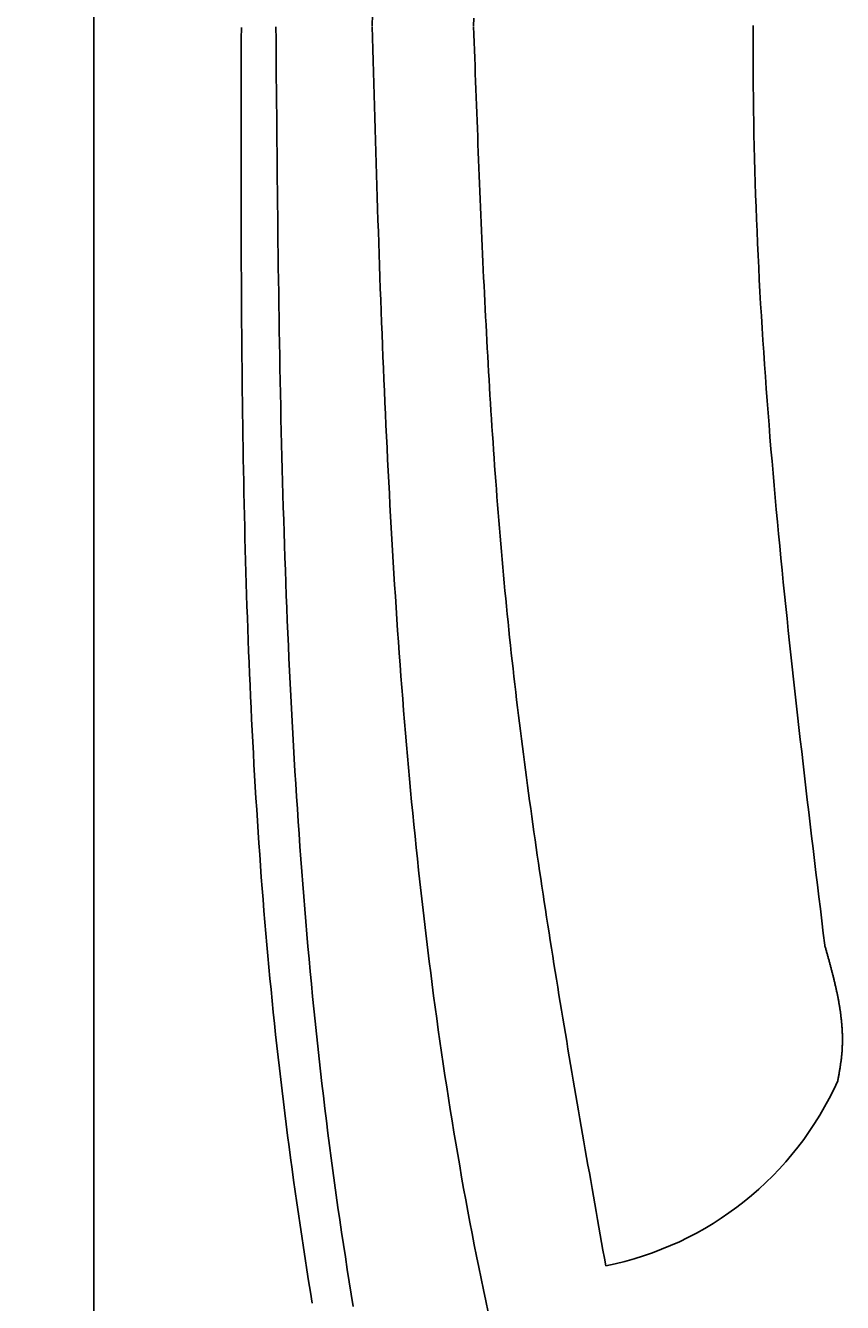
# Model space of a CAD drawing. Extents: x 715 to 7297, y 267 to 3409.
# Tile 4 of 70: x 1152 to 1392, y 1358 to 1733. Entities that reach past the tile are written whole.
import ezdxf

# ---------------------------------------------------------------- set-up
doc = ezdxf.new("R2010")
doc.units = 0
doc.layers.get('0').update_dxf_attribs({"linetype": 'CONTINUOUS'})
doc.layers.get('DEFPOINTS').update_dxf_attribs({"linetype": 'CONTINUOUS'})
for name, color, linetype in [('4', 3, 'CONTINUOUS'), ('5', 3, 'CONTINUOUS'), ('CAR', 10, 'CONTINUOUS')]:
    doc.layers.add(name, color=color, linetype=linetype)
doc.styles.get("Standard").update_dxf_attribs({"font": 'ISOCP.SHX'})
doc.dimstyles.get("Standard").update_dxf_attribs({"dimtxt": 2.5, "dimasz": 2.5, "dimexe": 1.25, "dimexo": 0.625, "dimtad": 1, "dimcen": 2.5, "dimazin": 3, "dimtfac": 1, "dimtmove": 0, "dimatfit": 3})

# ---------------------------------------------------------------- blocks, each defined once
blk = doc.blocks.new('PUNKT')
at = {"layer": '4', "color": 0, "linetype": 'BYBLOCK'}
blk.add_line((-0.5, 0), (-1, 0), dxfattribs=at)
at = {"layer": '4', "color": 0, "linetype": 'BYBLOCK', "const_width": 0.5}
blk.add_lwpolyline([(-0.25, 0, 1), (0.25, 0, 1)], format="xyb", close=True, dxfattribs=at)
blk = doc.blocks.new('*U16')
at = {"layer": '5', "color": 2}
blk.add_text('260', height=70, rotation=90, dxfattribs=at).set_placement((785.85, 1514.63))
blk = doc.blocks.new('*D4')
at = {"layer": '5'}
for p, q in [((1352.73, 2887.27), (775.85, 2887.27)), ((815.85, 327.27), (815.85, 2847.27)), ((1352.77, 287.27), (775.85, 287.27))]:
    blk.add_line(p, q, dxfattribs=at)
at = {"layer": 'DEFPOINTS', "color": 0}
for p in [(815.85, 2887.27), (1372.73, 2887.27), (1372.77, 287.27)]:
    blk.add_point(p, dxfattribs=at)
blk.add_blockref('*U16', (0, 0))
at = {"layer": '5', "xscale": 40, "yscale": 40, "zscale": 40}
for p, rotation in [((815.85, 2887.27), 90), ((815.85, 287.27), 270)]:
    blk.add_blockref('PUNKT', p, dxfattribs=dict(at, rotation=rotation))

msp = doc.modelspace()

# ---------------------------------------------------------------- linework, layer by layer
msp.add_line((1171.672, 2792.271), (1171.717, 382.271))
at = {"layer": 'CAR'}
for points in [[(1253.61, 1736.61, 0), (1253.51, 1733.27, 0)], [(1283.43, 1735.55, 0), (1283.34, 1733.24, 0)], [(1235.87, 1357.72, 0), (1235.35, 1361.01, 0), (1234.82, 1364.29, 0), (1234.31, 1367.57, 0), (1233.8, 1370.86, 0), (1233.3, 1374.14, 0), (1232.8, 1377.43, 0), (1232.31, 1380.72, 0), (1231.83, 1384, 0), (1231.35, 1387.29, 0), (1230.89, 1390.58, 0), (1230.43, 1393.87, 0), (1229.97, 1397.16, 0), (1229.52, 1400.45, 0), (1229.09, 1403.74, 0), (1228.65, 1407.04, 0), (1228.23, 1410.33, 0), (1227.81, 1413.62, 0), (1227.41, 1416.92, 0), (1227.01, 1420.22, 0), (1226.62, 1423.51, 0), (1226.23, 1426.81, 0), (1225.86, 1430.11, 0), (1225.49, 1433.41, 0), (1225.13, 1436.71, 0), (1224.78, 1440.01, 0), (1224.44, 1443.31, 0), (1224.11, 1446.62, 0), (1223.78, 1449.92, 0), (1223.46, 1453.23, 0), (1223.15, 1456.53, 0), (1222.85, 1459.84, 0), (1222.56, 1463.14, 0), (1222.27, 1466.45, 0), (1221.99, 1469.76, 0), (1221.71, 1473.07, 0), (1221.45, 1476.38, 0), (1221.19, 1479.69, 0), (1220.93, 1483, 0), (1220.69, 1486.31, 0), (1220.45, 1489.63, 0), (1220.22, 1492.94, 0), (1219.99, 1496.26, 0), (1219.77, 1499.57, 0), (1219.56, 1502.89, 0), (1219.35, 1506.2, 0), (1219.15, 1509.52, 0), (1218.96, 1512.84, 0), (1218.77, 1516.16, 0), (1218.59, 1519.48, 0), (1218.41, 1522.8, 0), (1218.24, 1526.12, 0), (1218.07, 1529.44, 0), (1217.91, 1532.76, 0), (1217.76, 1536.08, 0), (1217.61, 1539.4, 0), (1217.47, 1542.73, 0), (1217.33, 1546.05, 0), (1217.2, 1549.37, 0), (1217.07, 1552.7, 0), (1216.94, 1556.02, 0), (1216.83, 1559.35, 0), (1216.71, 1562.67, 0), (1216.6, 1566, 0), (1216.5, 1569.33, 0), (1216.4, 1572.66, 0), (1216.3, 1575.98, 0), (1216.21, 1579.31, 0), (1216.12, 1582.64, 0), (1216.04, 1585.97, 0), (1215.96, 1589.3, 0), (1215.89, 1592.63, 0), (1215.81, 1595.96, 0), (1215.75, 1599.29, 0), (1215.68, 1602.63, 0), (1215.62, 1605.96, 0), (1215.57, 1609.29, 0), (1215.51, 1612.62, 0), (1215.46, 1615.95, 0), (1215.41, 1619.29, 0), (1215.37, 1622.62, 0), (1215.33, 1625.96, 0), (1215.29, 1629.29, 0), (1215.26, 1632.62, 0), (1215.22, 1635.96, 0), (1215.19, 1639.29, 0), (1215.17, 1642.63, 0), (1215.14, 1645.96, 0), (1215.12, 1649.3, 0), (1215.1, 1652.64, 0), (1215.08, 1655.97, 0), (1215.07, 1659.31, 0), (1215.05, 1662.65, 0), (1215.04, 1665.98, 0), (1215.03, 1669.32, 0), (1215.02, 1672.66, 0), (1215.01, 1676, 0), (1215.01, 1679.33, 0), (1215, 1682.67, 0), (1215, 1686.01, 0), (1215, 1689.35, 0), (1215, 1692.68, 0), (1215, 1696.02, 0), (1215, 1699.36, 0), (1215.01, 1702.7, 0), (1215.01, 1706.04, 0), (1215.02, 1709.38, 0), (1215.02, 1712.72, 0), (1215.03, 1716.06, 0), (1215.03, 1719.39, 0), (1215.04, 1722.73, 0), (1215.05, 1726.07, 0), (1215.05, 1729.41, 0), (1215.06, 1732.75, 0)], [(1225.22, 1732.96, 0), (1225.25, 1729.24, 0), (1225.28, 1725.52, 0), (1225.31, 1721.8, 0), (1225.34, 1718.08, 0), (1225.37, 1714.36, 0), (1225.4, 1710.64, 0), (1225.44, 1706.92, 0), (1225.47, 1703.2, 0), (1225.5, 1699.48, 0), (1225.54, 1695.77, 0), (1225.58, 1692.05, 0), (1225.61, 1688.33, 0), (1225.65, 1684.61, 0), (1225.69, 1680.89, 0), (1225.74, 1677.17, 0), (1225.78, 1673.45, 0), (1225.82, 1669.74, 0), (1225.87, 1666.02, 0), (1225.92, 1662.3, 0), (1225.97, 1658.59, 0), (1226.03, 1654.87, 0), (1226.08, 1651.15, 0), (1226.14, 1647.44, 0), (1226.2, 1643.72, 0), (1226.27, 1640.01, 0), (1226.33, 1636.29, 0), (1226.4, 1632.58, 0), (1226.48, 1628.87, 0), (1226.55, 1625.15, 0), (1226.63, 1621.44, 0), (1226.71, 1617.73, 0), (1226.8, 1614.02, 0), (1226.89, 1610.31, 0), (1226.98, 1606.6, 0), (1227.08, 1602.89, 0), (1227.18, 1599.18, 0), (1227.28, 1595.47, 0), (1227.39, 1591.77, 0), (1227.5, 1588.06, 0), (1227.62, 1584.36, 0), (1227.74, 1580.65, 0), (1227.87, 1576.95, 0), (1228, 1573.24, 0), (1228.13, 1569.54, 0), (1228.27, 1565.84, 0), (1228.42, 1562.14, 0), (1228.57, 1558.44, 0), (1228.73, 1554.74, 0), (1228.89, 1551.04, 0), (1229.05, 1547.34, 0), (1229.23, 1543.65, 0), (1229.4, 1539.95, 0), (1229.59, 1536.26, 0), (1229.78, 1532.57, 0), (1229.97, 1528.87, 0), (1230.17, 1525.18, 0), (1230.38, 1521.49, 0), (1230.6, 1517.8, 0), (1230.82, 1514.11, 0), (1231.04, 1510.43, 0), (1231.28, 1506.74, 0), (1231.52, 1503.06, 0), (1231.77, 1499.37, 0), (1232.02, 1495.69, 0), (1232.28, 1492.01, 0), (1232.55, 1488.33, 0), (1232.83, 1484.65, 0), (1233.11, 1480.97, 0), (1233.4, 1477.3, 0), (1233.7, 1473.62, 0), (1234.01, 1469.95, 0), (1234.32, 1466.28, 0), (1234.64, 1462.61, 0), (1234.97, 1458.94, 0), (1235.31, 1455.27, 0), (1235.66, 1451.6, 0), (1236.01, 1447.94, 0), (1236.38, 1444.27, 0), (1236.75, 1440.61, 0), (1237.13, 1436.95, 0), (1237.52, 1433.29, 0), (1237.92, 1429.63, 0), (1238.33, 1425.98, 0), (1238.75, 1422.32, 0), (1239.18, 1418.67, 0), (1239.61, 1415.02, 0), (1240.06, 1411.37, 0), (1240.51, 1407.72, 0), (1240.98, 1404.07, 0), (1241.45, 1400.43, 0), (1241.94, 1396.78, 0), (1242.43, 1393.14, 0), (1242.94, 1389.5, 0), (1243.46, 1385.86, 0), (1243.98, 1382.23, 0), (1244.52, 1378.59, 0), (1245.07, 1374.96, 0), (1245.63, 1371.33, 0), (1246.19, 1367.7, 0), (1246.78, 1364.07, 0), (1247.37, 1360.45, 0), (1247.97, 1356.82, 0)], [(1287.59, 1355.13, 0), (1286.89, 1358.42, 0), (1286.2, 1361.71, 0), (1285.51, 1365.01, 0), (1284.84, 1368.31, 0), (1284.18, 1371.61, 0), (1283.52, 1374.91, 0), (1282.88, 1378.22, 0), (1282.25, 1381.52, 0), (1281.63, 1384.83, 0), (1281.02, 1388.15, 0), (1280.41, 1391.46, 0), (1279.82, 1394.78, 0), (1279.24, 1398.1, 0), (1278.67, 1401.42, 0), (1278.1, 1404.75, 0), (1277.55, 1408.07, 0), (1277, 1411.4, 0), (1276.47, 1414.73, 0), (1275.94, 1418.06, 0), (1275.42, 1421.4, 0), (1274.91, 1424.73, 0), (1274.41, 1428.07, 0), (1273.92, 1431.41, 0), (1273.44, 1434.75, 0), (1272.96, 1438.09, 0), (1272.5, 1441.43, 0), (1272.04, 1444.78, 0), (1271.59, 1448.13, 0), (1271.15, 1451.47, 0), (1270.72, 1454.82, 0), (1270.29, 1458.17, 0), (1269.87, 1461.52, 0), (1269.46, 1464.87, 0), (1269.06, 1468.22, 0), (1268.67, 1471.58, 0), (1268.28, 1474.93, 0), (1267.9, 1478.29, 0), (1267.53, 1481.64, 0), (1267.16, 1485, 0), (1266.8, 1488.35, 0), (1266.45, 1491.71, 0), (1266.11, 1495.07, 0), (1265.77, 1498.43, 0), (1265.44, 1501.78, 0), (1265.12, 1505.14, 0), (1264.8, 1508.5, 0), (1264.49, 1511.86, 0), (1264.19, 1515.22, 0), (1263.89, 1518.58, 0), (1263.6, 1521.94, 0), (1263.31, 1525.29, 0), (1263.03, 1528.65, 0), (1262.76, 1532.01, 0), (1262.49, 1535.37, 0), (1262.23, 1538.73, 0), (1261.97, 1542.08, 0), (1261.72, 1545.44, 0), (1261.48, 1548.8, 0), (1261.24, 1552.15, 0), (1261, 1555.51, 0), (1260.77, 1558.86, 0), (1260.55, 1562.22, 0), (1260.33, 1565.57, 0), (1260.11, 1568.93, 0), (1259.9, 1572.28, 0), (1259.7, 1575.64, 0), (1259.5, 1578.99, 0), (1259.3, 1582.34, 0), (1259.11, 1585.7, 0), (1258.92, 1589.05, 0), (1258.74, 1592.4, 0), (1258.56, 1595.75, 0), (1258.38, 1599.11, 0), (1258.21, 1602.46, 0), (1258.04, 1605.81, 0), (1257.88, 1609.16, 0), (1257.72, 1612.51, 0), (1257.56, 1615.86, 0), (1257.41, 1619.22, 0), (1257.26, 1622.57, 0), (1257.11, 1625.92, 0), (1256.97, 1629.27, 0), (1256.82, 1632.62, 0), (1256.69, 1635.97, 0), (1256.55, 1639.32, 0), (1256.42, 1642.67, 0), (1256.29, 1646.01, 0), (1256.16, 1649.36, 0), (1256.04, 1652.71, 0), (1255.91, 1656.06, 0), (1255.79, 1659.41, 0), (1255.68, 1662.76, 0), (1255.56, 1666.11, 0), (1255.44, 1669.46, 0), (1255.33, 1672.8, 0), (1255.22, 1676.15, 0), (1255.11, 1679.5, 0), (1255, 1682.85, 0), (1254.9, 1686.2, 0), (1254.79, 1689.54, 0), (1254.69, 1692.89, 0), (1254.59, 1696.24, 0), (1254.49, 1699.59, 0), (1254.39, 1702.93, 0), (1254.29, 1706.28, 0), (1254.19, 1709.63, 0), (1254.09, 1712.98, 0), (1253.99, 1716.32, 0), (1253.9, 1719.67, 0), (1253.8, 1723.02, 0), (1253.7, 1726.36, 0), (1253.61, 1729.71, 0), (1253.51, 1733.06, 0)], [(1322.18, 1368.76, 0), (1321.77, 1371.03, 0), (1321.37, 1373.31, 0), (1320.97, 1375.58, 0), (1320.57, 1377.86, 0), (1320.16, 1380.13, 0), (1319.76, 1382.4, 0), (1319.36, 1384.68, 0), (1318.96, 1386.95, 0), (1318.56, 1389.23, 0), (1318.16, 1391.5, 0), (1317.76, 1393.78, 0), (1317.36, 1396.05, 0), (1316.96, 1398.33, 0), (1316.56, 1400.6, 0), (1316.16, 1402.88, 0), (1315.77, 1405.15, 0), (1315.37, 1407.43, 0), (1314.97, 1409.7, 0), (1314.58, 1411.98, 0), (1314.19, 1414.25, 0), (1313.79, 1416.53, 0), (1313.4, 1418.81, 0), (1313.01, 1421.08, 0), (1312.62, 1423.36, 0), (1312.24, 1425.63, 0), (1311.85, 1427.91, 0), (1311.46, 1430.19, 0), (1311.08, 1432.46, 0), (1310.7, 1434.74, 0), (1310.32, 1437.02, 0), (1309.94, 1439.29, 0), (1309.56, 1441.57, 0), (1309.18, 1443.85, 0), (1308.81, 1446.13, 0), (1308.43, 1448.4, 0), (1308.06, 1450.68, 0), (1307.69, 1452.96, 0), (1307.32, 1455.24, 0), (1306.96, 1457.52, 0), (1306.59, 1459.79, 0), (1306.23, 1462.07, 0), (1305.87, 1464.35, 0), (1305.51, 1466.63, 0), (1305.16, 1468.91, 0), (1304.8, 1471.19, 0), (1304.45, 1473.47, 0), (1304.1, 1475.75, 0), (1303.75, 1478.03, 0), (1303.41, 1480.31, 0), (1303.07, 1482.59, 0), (1302.73, 1484.87, 0), (1302.39, 1487.15, 0), (1302.06, 1489.44, 0), (1301.72, 1491.72, 0), (1301.39, 1494, 0), (1301.07, 1496.28, 0), (1300.74, 1498.57, 0), (1300.42, 1500.85, 0), (1300.11, 1503.13, 0), (1299.79, 1505.42, 0), (1299.48, 1507.7, 0), (1299.17, 1509.98, 0), (1298.86, 1512.27, 0), (1298.56, 1514.55, 0), (1298.26, 1516.84, 0), (1297.96, 1519.12, 0), (1297.67, 1521.41, 0), (1297.38, 1523.7, 0), (1297.09, 1525.98, 0), (1296.81, 1528.27, 0), (1296.53, 1530.56, 0), (1296.25, 1532.85, 0), (1295.98, 1535.13, 0), (1295.71, 1537.42, 0), (1295.44, 1539.71, 0), (1295.18, 1542, 0), (1294.92, 1544.29, 0), (1294.67, 1546.58, 0), (1294.42, 1548.87, 0), (1294.17, 1551.16, 0), (1293.93, 1553.45, 0), (1293.69, 1555.75, 0), (1293.46, 1558.04, 0), (1293.23, 1560.33, 0), (1293, 1562.62, 0), (1292.78, 1564.92, 0), (1292.56, 1567.21, 0), (1292.34, 1569.51, 0), (1292.13, 1571.8, 0), (1291.92, 1574.1, 0), (1291.72, 1576.39, 0), (1291.52, 1578.69, 0), (1291.32, 1580.98, 0), (1291.12, 1583.28, 0), (1290.93, 1585.58, 0), (1290.75, 1587.87, 0), (1290.56, 1590.17, 0), (1290.38, 1592.47, 0), (1290.2, 1594.77, 0), (1290.03, 1597.07, 0), (1289.86, 1599.36, 0), (1289.69, 1601.66, 0), (1289.52, 1603.96, 0), (1289.36, 1606.26, 0), (1289.2, 1608.56, 0), (1289.04, 1610.86, 0), (1288.89, 1613.16, 0), (1288.73, 1615.47, 0), (1288.58, 1617.77, 0), (1288.44, 1620.07, 0), (1288.29, 1622.37, 0), (1288.15, 1624.67, 0), (1288.01, 1626.97, 0), (1287.88, 1629.28, 0), (1287.74, 1631.58, 0), (1287.61, 1633.88, 0), (1287.48, 1636.19, 0), (1287.35, 1638.49, 0), (1287.23, 1640.79, 0), (1287.1, 1643.1, 0), (1286.98, 1645.4, 0), (1286.86, 1647.71, 0), (1286.74, 1650.01, 0), (1286.63, 1652.32, 0), (1286.51, 1654.62, 0), (1286.4, 1656.93, 0), (1286.29, 1659.23, 0), (1286.18, 1661.54, 0), (1286.07, 1663.84, 0), (1285.97, 1666.15, 0), (1285.86, 1668.45, 0), (1285.76, 1670.76, 0), (1285.66, 1673.07, 0), (1285.56, 1675.37, 0), (1285.46, 1677.68, 0), (1285.36, 1679.99, 0), (1285.27, 1682.29, 0), (1285.17, 1684.6, 0), (1285.08, 1686.91, 0), (1284.98, 1689.21, 0), (1284.89, 1691.52, 0), (1284.8, 1693.83, 0), (1284.71, 1696.14, 0), (1284.62, 1698.44, 0), (1284.53, 1700.75, 0), (1284.44, 1703.06, 0), (1284.36, 1705.37, 0), (1284.27, 1707.67, 0), (1284.18, 1709.98, 0), (1284.1, 1712.29, 0), (1284.01, 1714.6, 0), (1283.93, 1716.91, 0), (1283.84, 1719.21, 0), (1283.76, 1721.52, 0), (1283.67, 1723.83, 0), (1283.59, 1726.14, 0), (1283.51, 1728.45, 0), (1283.42, 1730.76, 0), (1283.34, 1733.06, 0)], [(1386.56, 1463, 0), (1386.13, 1466.56, 0), (1385.7, 1470.11, 0), (1385.27, 1473.67, 0), (1384.84, 1477.23, 0), (1384.41, 1480.78, 0), (1383.99, 1484.34, 0), (1383.56, 1487.9, 0), (1383.13, 1491.45, 0), (1382.71, 1495.01, 0), (1382.29, 1498.57, 0), (1381.86, 1502.12, 0), (1381.44, 1505.68, 0), (1381.03, 1509.23, 0), (1380.61, 1512.79, 0), (1380.2, 1516.35, 0), (1379.79, 1519.9, 0), (1379.38, 1523.46, 0), (1378.97, 1527.02, 0), (1378.57, 1530.57, 0), (1378.17, 1534.13, 0), (1377.77, 1537.69, 0), (1377.38, 1541.24, 0), (1376.99, 1544.8, 0), (1376.6, 1548.36, 0), (1376.22, 1551.91, 0), (1375.84, 1555.47, 0), (1375.47, 1559.03, 0), (1375.1, 1562.59, 0), (1374.73, 1566.14, 0), (1374.37, 1569.7, 0), (1374.02, 1573.26, 0), (1373.67, 1576.81, 0), (1373.32, 1580.37, 0), (1372.98, 1583.93, 0), (1372.64, 1587.49, 0), (1372.31, 1591.04, 0), (1371.99, 1594.6, 0), (1371.67, 1598.16, 0), (1371.36, 1601.72, 0), (1371.06, 1605.27, 0), (1370.76, 1608.83, 0), (1370.46, 1612.39, 0), (1370.18, 1615.95, 0), (1369.9, 1619.51, 0), (1369.63, 1623.06, 0), (1369.36, 1626.62, 0), (1369.1, 1630.18, 0), (1368.85, 1633.74, 0), (1368.61, 1637.3, 0), (1368.38, 1640.85, 0), (1368.15, 1644.41, 0), (1367.93, 1647.97, 0), (1367.72, 1651.53, 0), (1367.52, 1655.09, 0), (1367.33, 1658.65, 0), (1367.15, 1662.21, 0), (1366.97, 1665.77, 0), (1366.8, 1669.33, 0), (1366.65, 1672.89, 0), (1366.5, 1676.45, 0), (1366.36, 1680, 0), (1366.24, 1683.56, 0), (1366.12, 1687.12, 0), (1366.01, 1690.68, 0), (1365.91, 1694.24, 0), (1365.82, 1697.8, 0), (1365.75, 1701.36, 0), (1365.68, 1704.92, 0), (1365.62, 1708.49, 0), (1365.58, 1712.05, 0), (1365.54, 1715.61, 0), (1365.52, 1719.17, 0), (1365.5, 1722.73, 0), (1365.49, 1726.29, 0), (1365.49, 1729.85, 0), (1365.5, 1733.41, 0)], [(1390.4, 1423.15, 0), (1390.45, 1423.4, 0), (1390.49, 1423.65, 0), (1390.54, 1423.9, 0), (1390.58, 1424.15, 0), (1390.63, 1424.41, 0), (1390.67, 1424.66, 0), (1390.72, 1424.91, 0), (1390.76, 1425.16, 0), (1390.8, 1425.41, 0), (1390.85, 1425.66, 0), (1390.89, 1425.91, 0), (1390.93, 1426.16, 0), (1390.97, 1426.41, 0), (1391.01, 1426.66, 0), (1391.05, 1426.91, 0), (1391.09, 1427.17, 0), (1391.13, 1427.42, 0), (1391.17, 1427.67, 0), (1391.21, 1427.92, 0), (1391.24, 1428.17, 0), (1391.28, 1428.42, 0), (1391.31, 1428.67, 0), (1391.35, 1428.92, 0), (1391.38, 1429.17, 0), (1391.41, 1429.42, 0), (1391.44, 1429.68, 0), (1391.47, 1429.93, 0), (1391.5, 1430.18, 0), (1391.52, 1430.43, 0), (1391.55, 1430.68, 0), (1391.57, 1430.93, 0), (1391.59, 1431.18, 0), (1391.62, 1431.43, 0), (1391.64, 1431.68, 0), (1391.65, 1431.93, 0), (1391.67, 1432.18, 0), (1391.69, 1432.43, 0), (1391.7, 1432.69, 0), (1391.71, 1432.94, 0), (1391.72, 1433.19, 0), (1391.73, 1433.44, 0), (1391.74, 1433.69, 0), (1391.75, 1433.94, 0), (1391.76, 1434.19, 0), (1391.76, 1434.44, 0), (1391.76, 1434.69, 0), (1391.77, 1434.94, 0), (1391.77, 1435.19, 0), (1391.77, 1435.44, 0), (1391.76, 1435.7, 0), (1391.76, 1435.95, 0), (1391.76, 1436.2, 0), (1391.75, 1436.45, 0), (1391.74, 1436.7, 0), (1391.74, 1436.95, 0), (1391.73, 1437.2, 0), (1391.72, 1437.45, 0), (1391.71, 1437.7, 0), (1391.69, 1437.95, 0), (1391.68, 1438.2, 0), (1391.66, 1438.45, 0), (1391.65, 1438.7, 0), (1391.63, 1438.95, 0), (1391.61, 1439.2, 0), (1391.59, 1439.46, 0), (1391.57, 1439.71, 0), (1391.55, 1439.96, 0), (1391.53, 1440.21, 0), (1391.51, 1440.46, 0), (1391.48, 1440.71, 0), (1391.46, 1440.96, 0), (1391.43, 1441.21, 0), (1391.4, 1441.46, 0), (1391.37, 1441.71, 0), (1391.34, 1441.96, 0), (1391.31, 1442.21, 0), (1391.28, 1442.46, 0), (1391.25, 1442.71, 0), (1391.22, 1442.96, 0), (1391.18, 1443.21, 0), (1391.15, 1443.47, 0), (1391.11, 1443.72, 0), (1391.07, 1443.97, 0), (1391.04, 1444.22, 0), (1391, 1444.47, 0), (1390.96, 1444.72, 0), (1390.92, 1444.97, 0), (1390.88, 1445.22, 0), (1390.83, 1445.47, 0), (1390.79, 1445.72, 0), (1390.75, 1445.97, 0), (1390.7, 1446.22, 0), (1390.66, 1446.47, 0), (1390.61, 1446.72, 0), (1390.57, 1446.97, 0), (1390.52, 1447.22, 0), (1390.47, 1447.47, 0), (1390.42, 1447.72, 0), (1390.37, 1447.98, 0), (1390.32, 1448.23, 0), (1390.27, 1448.48, 0), (1390.22, 1448.73, 0), (1390.17, 1448.98, 0), (1390.12, 1449.23, 0), (1390.06, 1449.48, 0), (1390.01, 1449.73, 0), (1389.95, 1449.98, 0), (1389.9, 1450.23, 0), (1389.84, 1450.48, 0), (1389.79, 1450.73, 0), (1389.73, 1450.98, 0), (1389.67, 1451.23, 0), (1389.61, 1451.48, 0), (1389.56, 1451.73, 0), (1389.5, 1451.98, 0), (1389.44, 1452.23, 0), (1389.38, 1452.48, 0), (1389.32, 1452.73, 0), (1389.25, 1452.98, 0), (1389.19, 1453.24, 0), (1389.13, 1453.49, 0), (1389.07, 1453.74, 0), (1389.01, 1453.99, 0), (1388.94, 1454.24, 0), (1388.88, 1454.49, 0), (1388.82, 1454.74, 0), (1388.75, 1454.99, 0), (1388.69, 1455.24, 0), (1388.62, 1455.49, 0), (1388.56, 1455.74, 0), (1388.49, 1455.99, 0), (1388.42, 1456.24, 0), (1388.36, 1456.49, 0), (1388.29, 1456.74, 0), (1388.23, 1456.99, 0), (1388.16, 1457.24, 0), (1388.09, 1457.49, 0), (1388.02, 1457.74, 0), (1387.95, 1457.99, 0), (1387.89, 1458.24, 0), (1387.82, 1458.49, 0), (1387.75, 1458.74, 0), (1387.68, 1459, 0), (1387.61, 1459.25, 0), (1387.54, 1459.5, 0), (1387.47, 1459.75, 0), (1387.4, 1460, 0), (1387.33, 1460.25, 0), (1387.26, 1460.5, 0), (1387.19, 1460.75, 0), (1387.12, 1461, 0), (1387.05, 1461.25, 0), (1386.98, 1461.5, 0), (1386.91, 1461.75, 0), (1386.84, 1462, 0), (1386.77, 1462.25, 0), (1386.7, 1462.5, 0), (1386.63, 1462.75, 0), (1386.56, 1463, 0)]]:
    msp.add_polyline3d(points, dxfattribs=at)
msp.add_arc((1303.688, 1461.935), 94.994, 281.22317, 335.90253, dxfattribs=at)

# ---------------------------------------------------------------- dimensions: what is measured, and where the dimension line sits
at = {"layer": '5'}
dim = msp.add_linear_dim(base=(815.852, 2887.271), p1=(1372.775, 287.271), p2=(1372.73, 2887.271), angle=90, dimstyle='Standard', dxfattribs=at)
dim.commit()
dim.dimension.update_dxf_attribs({"geometry": '*D4', "text_midpoint": (750.845, 1587.271)})

doc.saveas('drawing.dxf')
